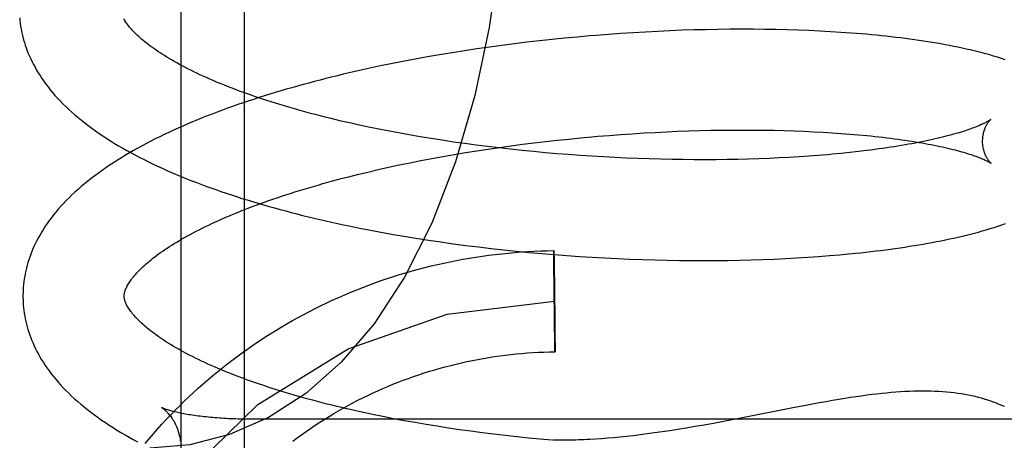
# Model space of a CAD drawing. Header units: inches. Extents: x 0 to 184, y 0 to 119.
# Tile 68 of 115: x 104.6224 to 104.817, y 43.4251 to 43.5083. Entities that reach past the tile are written whole.
import ezdxf

# ---------------------------------------------------------------- set-up
doc = ezdxf.new("R2010")
doc.units = ezdxf.units.IN
doc.header["$LTSCALE"] = 10.121375
doc.header["$MEASUREMENT"] = 0
doc.linetypes.add('HIDDEN', pattern=[0.2, 0.1, -0.1])
doc.layers.add('DEFAULT_2', color=8, linetype='HIDDEN')

msp = doc.modelspace()

# ---------------------------------------------------------------- linework, layer by layer
at = {"layer": 'DEFAULT_2', "color": 8, "linetype": 'HIDDEN'}
for p, q in [((104.65424, 43.58703), (104.65424, 43.39769)), ((104.66674, 43.58091), (104.66674, 43.40801)), ((104.73873, 43.50536), (104.73626, 43.50516)), ((104.74118, 43.50553), (104.73873, 43.50536)), ((104.74363, 43.50569), (104.74118, 43.50553)), ((104.74606, 43.50583), (104.74363, 43.50569)), ((104.74849, 43.50596), (104.74606, 43.50583)), ((104.7509, 43.50606), (104.74849, 43.50596)), ((104.7533, 43.50616), (104.7509, 43.50606)), ((104.75568, 43.50623), (104.7533, 43.50616)), ((104.75805, 43.50629), (104.75568, 43.50623)), ((104.76039, 43.50633), (104.75805, 43.50629)), ((104.76272, 43.50636), (104.76039, 43.50633)), ((104.76503, 43.50637), (104.76272, 43.50636)), ((104.76732, 43.50637), (104.76503, 43.50637)), ((104.76958, 43.50634), (104.76732, 43.50637)), ((104.77182, 43.50631), (104.76958, 43.50634)), ((104.77403, 43.50625), (104.77182, 43.50631)), ((104.77622, 43.50619), (104.77403, 43.50625)), ((104.77838, 43.5061), (104.77622, 43.50619)), ((104.78051, 43.506), (104.77838, 43.5061)), ((104.78262, 43.50589), (104.78051, 43.506)), ((104.78469, 43.50576), (104.78262, 43.50589)), ((104.72016, 43.5035), (104.71769, 43.50318)), ((104.72264, 43.5038), (104.72016, 43.5035)), ((104.72512, 43.50409), (104.72264, 43.5038)), ((104.7276, 43.50436), (104.72512, 43.50409)), ((104.73008, 43.50461), (104.7276, 43.50436)), ((104.73256, 43.50484), (104.73008, 43.50461)), ((104.7054, 43.50133), (104.70297, 43.5009)), ((104.70784, 43.50173), (104.7054, 43.50133)), ((104.71029, 43.50212), (104.70784, 43.50173)), ((104.71275, 43.50249), (104.71029, 43.50212)), ((104.71522, 43.50284), (104.71275, 43.50249)), ((104.71769, 43.50318), (104.71522, 43.50284)), ((104.69575, 43.49954), (104.69337, 43.49905)), ((104.69814, 43.50001), (104.69575, 43.49954)), ((104.70055, 43.50047), (104.69814, 43.50001)), ((104.70297, 43.5009), (104.70055, 43.50047)), ((104.69102, 43.49854), (104.68868, 43.49801)), ((104.69337, 43.49905), (104.69102, 43.49854)), ((104.69304, 43.4867), (104.69098, 43.48712)), ((104.69513, 43.48628), (104.69304, 43.4867)), ((104.69724, 43.48588), (104.69513, 43.48628)), ((104.69938, 43.4855), (104.69724, 43.48588)), ((104.74346, 43.48573), (104.74572, 43.48587)), ((104.74572, 43.48587), (104.74797, 43.486)), ((104.74797, 43.486), (104.7502, 43.48611)), ((104.7502, 43.48611), (104.75242, 43.4862)), ((104.75242, 43.4862), (104.75463, 43.48628)), ((104.75463, 43.48628), (104.75681, 43.48635)), ((104.75681, 43.48635), (104.75898, 43.4864)), ((104.75898, 43.4864), (104.76113, 43.48643)), ((104.76113, 43.48643), (104.76325, 43.48646)), ((104.76325, 43.48646), (104.76535, 43.48646)), ((104.76535, 43.48646), (104.76743, 43.48646)), ((104.76743, 43.48646), (104.76948, 43.48644)), ((104.76948, 43.48644), (104.7715, 43.4864)), ((104.7715, 43.4864), (104.77349, 43.48635)), ((104.77349, 43.48635), (104.77545, 43.48629)), ((104.77545, 43.48629), (104.77738, 43.48622)), ((104.77738, 43.48622), (104.77927, 43.48613)), ((104.77927, 43.48613), (104.78112, 43.48603)), ((104.78112, 43.48603), (104.78294, 43.48592)), ((104.78294, 43.48592), (104.78472, 43.4858)), ((104.78472, 43.4858), (104.78646, 43.48566)), ((104.70154, 43.48512), (104.69938, 43.4855)), ((104.70372, 43.48476), (104.70154, 43.48512)), ((104.70592, 43.48442), (104.70372, 43.48476)), ((104.70813, 43.48409), (104.70592, 43.48442)), ((104.71037, 43.48377), (104.70813, 43.48409)), ((104.72177, 43.48363), (104.72405, 43.48392)), ((104.72405, 43.48392), (104.72634, 43.48419)), ((104.72634, 43.48419), (104.72863, 43.48444)), ((104.72863, 43.48444), (104.73092, 43.48468)), ((104.73092, 43.48468), (104.73321, 43.48491)), ((104.73664, 43.48522), (104.73892, 43.4854)), ((104.73892, 43.4854), (104.7412, 43.48557)), ((104.7412, 43.48557), (104.74346, 43.48573)), ((104.78646, 43.48566), (104.78816, 43.48552)), ((104.70826, 43.48162), (104.71048, 43.48199)), ((104.71261, 43.48347), (104.71037, 43.48377)), ((104.71048, 43.48199), (104.71272, 43.48235)), ((104.71487, 43.48318), (104.71261, 43.48347)), ((104.71272, 43.48235), (104.71497, 43.48269)), ((104.71713, 43.48291), (104.71487, 43.48318)), ((104.71497, 43.48269), (104.71723, 43.48302)), ((104.71941, 43.48265), (104.71713, 43.48291)), ((104.71723, 43.48302), (104.7195, 43.48333)), ((104.7217, 43.48241), (104.71941, 43.48265)), ((104.7195, 43.48333), (104.72177, 43.48363)), ((104.72398, 43.48218), (104.7217, 43.48241)), ((104.72628, 43.48197), (104.72398, 43.48218)), ((104.72857, 43.48177), (104.72628, 43.48197)), ((104.78646, 43.48201), (104.78472, 43.48183)), ((104.78816, 43.48219), (104.78646, 43.48201)), ((104.78981, 43.48239), (104.78816, 43.48219)), ((104.69742, 43.47955), (104.69955, 43.47999)), ((104.69955, 43.47999), (104.7017, 43.48042)), ((104.7017, 43.48042), (104.70387, 43.48083)), ((104.70387, 43.48083), (104.70606, 43.48123)), ((104.70606, 43.48123), (104.70826, 43.48162)), ((104.73087, 43.48159), (104.72857, 43.48177)), ((104.73317, 43.48142), (104.73087, 43.48159)), ((104.73546, 43.48127), (104.73317, 43.48142)), ((104.73775, 43.48113), (104.73546, 43.48127)), ((104.74003, 43.48101), (104.73775, 43.48113)), ((104.74231, 43.48091), (104.74003, 43.48101)), ((104.74458, 43.48081), (104.74231, 43.48091)), ((104.74683, 43.48074), (104.74458, 43.48081)), ((104.74908, 43.48068), (104.74683, 43.48074)), ((104.75131, 43.48063), (104.74908, 43.48068)), ((104.75352, 43.4806), (104.75131, 43.48063)), ((104.75572, 43.48058), (104.75352, 43.4806)), ((104.7579, 43.48058), (104.75572, 43.48058)), ((104.76006, 43.48059), (104.7579, 43.48058)), ((104.7622, 43.48061), (104.76006, 43.48059)), ((104.76431, 43.48065), (104.7622, 43.48061)), ((104.7664, 43.4807), (104.76431, 43.48065)), ((104.76847, 43.48077), (104.7664, 43.4807)), ((104.7705, 43.48085), (104.76847, 43.48077)), ((104.77251, 43.48094), (104.7705, 43.48085)), ((104.77448, 43.48104), (104.77251, 43.48094)), ((104.77643, 43.48116), (104.77448, 43.48104)), ((104.77833, 43.48129), (104.77643, 43.48116)), ((104.78021, 43.48143), (104.77833, 43.48129)), ((104.78204, 43.48158), (104.78021, 43.48143)), ((104.68916, 43.47766), (104.69119, 43.47815)), ((104.69119, 43.47815), (104.69324, 43.47863)), ((104.69324, 43.47863), (104.69532, 43.4791)), ((104.69532, 43.4791), (104.69742, 43.47955)), ((104.69347, 43.46633), (104.69587, 43.4659)), ((104.69587, 43.4659), (104.69829, 43.46548)), ((104.69829, 43.46548), (104.70072, 43.46508)), ((104.70072, 43.46508), (104.70317, 43.4647)), ((104.70317, 43.4647), (104.70562, 43.46433)), ((104.70562, 43.46433), (104.70809, 43.46398)), ((104.70809, 43.46398), (104.71057, 43.46366)), ((104.71057, 43.46366), (104.71306, 43.46334)), ((104.71306, 43.46334), (104.71555, 43.46305)), ((104.71555, 43.46305), (104.71804, 43.46277)), ((104.71804, 43.46277), (104.72054, 43.46251)), ((104.72054, 43.46251), (104.72305, 43.46227)), ((104.72796, 43.46226), (104.72796, 43.46263)), ((104.72797, 43.46257), (104.72797, 43.46251)), ((104.72797, 43.46251), (104.72797, 43.4624)), ((104.72305, 43.46227), (104.72555, 43.46204)), ((104.72555, 43.46204), (104.72806, 43.46184)), ((104.72796, 43.46185), (104.72796, 43.46226)), ((104.72798, 43.45958), (104.72796, 43.46185)), ((104.72797, 43.4624), (104.72798, 43.46211)), ((104.72798, 43.46211), (104.728, 43.46101)), ((104.728, 43.46101), (104.72802, 43.45952)), ((104.72806, 43.46184), (104.73056, 43.46165)), ((104.73056, 43.46165), (104.73306, 43.46147)), ((104.73306, 43.46147), (104.73555, 43.46132)), ((104.73555, 43.46132), (104.73804, 43.46118)), ((104.73804, 43.46118), (104.74052, 43.46106)), ((104.74052, 43.46106), (104.74299, 43.46095)), ((104.74299, 43.46095), (104.74546, 43.46086)), ((104.74546, 43.46086), (104.74791, 43.46079)), ((104.74791, 43.46079), (104.75034, 43.46073)), ((104.75034, 43.46073), (104.75277, 43.4607)), ((104.75277, 43.4607), (104.75518, 43.46067)), ((104.75518, 43.46067), (104.75757, 43.46067)), ((104.75757, 43.46067), (104.75994, 43.46068)), ((104.75994, 43.46068), (104.76229, 43.4607)), ((104.76229, 43.4607), (104.76463, 43.46074)), ((104.76463, 43.46074), (104.76694, 43.4608)), ((104.76694, 43.4608), (104.76923, 43.46087)), ((104.76923, 43.46087), (104.77149, 43.46096)), ((104.77149, 43.46096), (104.77373, 43.46107)), ((104.77373, 43.46107), (104.77594, 43.46118)), ((104.77594, 43.46118), (104.77812, 43.46132)), ((104.77812, 43.46132), (104.78028, 43.46147)), ((104.78028, 43.46147), (104.7824, 43.46163)), ((104.7824, 43.46163), (104.7845, 43.46181)), ((104.72798, 43.45895), (104.72798, 43.45958)), ((104.72799, 43.45844), (104.72798, 43.45895)), ((104.72802, 43.45952), (104.72803, 43.45904)), ((104.72803, 43.45904), (104.72804, 43.45854)), ((104.72804, 43.45854), (104.72805, 43.45801)), ((104.72799, 43.45809), (104.72799, 43.45844)), ((104.72799, 43.45773), (104.72799, 43.45809)), ((104.728, 43.45736), (104.72799, 43.45773)), ((104.728, 43.45699), (104.728, 43.45736)), ((104.728, 43.4566), (104.728, 43.45699)), ((104.72801, 43.45621), (104.728, 43.4566)), ((104.72805, 43.45801), (104.72805, 43.45765)), ((104.72805, 43.45765), (104.72806, 43.45728)), ((104.72806, 43.45728), (104.72806, 43.4569)), ((104.72806, 43.4569), (104.72807, 43.45651)), ((104.72801, 43.45581), (104.72801, 43.45621)), ((104.72802, 43.4554), (104.72801, 43.45581)), ((104.72803, 43.45437), (104.72802, 43.45478)), ((104.72807, 43.45592), (104.72808, 43.45551)), ((104.72808, 43.45551), (104.72808, 43.45511)), ((104.72803, 43.45395), (104.72803, 43.45437)), ((104.72805, 43.45289), (104.72804, 43.45331)), ((104.72809, 43.45448), (104.7281, 43.45406)), ((104.7281, 43.45343), (104.72811, 43.45301)), ((104.72806, 43.45183), (104.72805, 43.45225)), ((104.72807, 43.45078), (104.72807, 43.4512)), ((104.72812, 43.45237), (104.72812, 43.45195)), ((104.72813, 43.45131), (104.72813, 43.45089)), ((104.72813, 43.45089), (104.72814, 43.45048)), ((104.72808, 43.44975), (104.72808, 43.45016)), ((104.72809, 43.44934), (104.72808, 43.44975)), ((104.72814, 43.44986), (104.72815, 43.44946)), ((104.72815, 43.44946), (104.72815, 43.44906)), ((104.72815, 43.44906), (104.72816, 43.44866)), ((104.7281, 43.44836), (104.7281, 43.44875)), ((104.72811, 43.44798), (104.7281, 43.44836)), ((104.72811, 43.44761), (104.72811, 43.44798)), ((104.72812, 43.44725), (104.72811, 43.44761)), ((104.72812, 43.44672), (104.72812, 43.44725)), ((104.72816, 43.44866), (104.72816, 43.44828)), ((104.72816, 43.44828), (104.72817, 43.4479)), ((104.72817, 43.4479), (104.72817, 43.44753)), ((104.72817, 43.44753), (104.72817, 43.44717)), ((104.72817, 43.44717), (104.72818, 43.44682)), ((104.72813, 43.44622), (104.72812, 43.44672)), ((104.72814, 43.44575), (104.72813, 43.44622)), ((104.72816, 43.44426), (104.72814, 43.44575)), ((104.72818, 43.44682), (104.72818, 43.44631)), ((104.72818, 43.44631), (104.72819, 43.44568)), ((104.72819, 43.44568), (104.7282, 43.44342)), ((104.72818, 43.44315), (104.72816, 43.44426)), ((104.72819, 43.44287), (104.72818, 43.44315)), ((104.7282, 43.44342), (104.7282, 43.443)), ((104.7282, 43.443), (104.7282, 43.44263)), ((104.72819, 43.44275), (104.72819, 43.44287)), ((104.72819, 43.44269), (104.72819, 43.44275)), ((104.65045, 43.4316), (104.65045, 43.4316)), ((104.77518, 43.43154), (104.76458, 43.42944)), ((104.77777, 43.43204), (104.77518, 43.43154)), ((104.65886, 43.42979), (104.65845, 43.42983)), ((104.65969, 43.4297), (104.65927, 43.42974)), ((104.69419, 43.42982), (104.69212, 43.43024)), ((104.69629, 43.42941), (104.69419, 43.42982)), ((104.69841, 43.42901), (104.69629, 43.42941)), ((104.76458, 43.42944), (104.76147, 43.42885)), ((104.66697, 43.4293), (104.66649, 43.42931)), ((104.66792, 43.42928), (104.66744, 43.42929)), ((104.88924, 43.42928), (104.66839, 43.42928)), ((104.70056, 43.42862), (104.69841, 43.42901)), ((104.70273, 43.42825), (104.70056, 43.42862)), ((104.70492, 43.4279), (104.70273, 43.42825)), ((104.70712, 43.42755), (104.70492, 43.4279)), ((104.70935, 43.42723), (104.70712, 43.42755)), ((104.75412, 43.42753), (104.75247, 43.42727)), ((104.75584, 43.42783), (104.75412, 43.42753)), ((104.75764, 43.42814), (104.75584, 43.42783)), ((104.75951, 43.42848), (104.75764, 43.42814)), ((104.76147, 43.42885), (104.75951, 43.42848)), ((104.71158, 43.42691), (104.70935, 43.42723)), ((104.71383, 43.42661), (104.71158, 43.42691)), ((104.7161, 43.42633), (104.71383, 43.42661)), ((104.71837, 43.42606), (104.7161, 43.42633)), ((104.72065, 43.4258), (104.71837, 43.42606)), ((104.72294, 43.42556), (104.72065, 43.4258)), ((104.72524, 43.42534), (104.72294, 43.42556)), ((104.73736, 43.42545), (104.7362, 43.42538)), ((104.73854, 43.42554), (104.73736, 43.42545)), ((104.73976, 43.42565), (104.73854, 43.42554)), ((104.74101, 43.42577), (104.73976, 43.42565)), ((104.7423, 43.4259), (104.74101, 43.42577)), ((104.74362, 43.42604), (104.7423, 43.4259)), ((104.74499, 43.4262), (104.74362, 43.42604)), ((104.74639, 43.42638), (104.74499, 43.4262)), ((104.74784, 43.42658), (104.74639, 43.42638)), ((104.74934, 43.42679), (104.74784, 43.42658)), ((104.75087, 43.42702), (104.74934, 43.42679)), ((104.75247, 43.42727), (104.75087, 43.42702)), ((104.7275, 43.42513), (104.72524, 43.42534))]:
    msp.add_line(p, q, dxfattribs=at)
for points in [[(104.71878, 43.54861), (104.71839, 43.53452), (104.7172, 43.52049), (104.7152, 43.50672), (104.71235, 43.49331), (104.70853, 43.48018), (104.70385, 43.46806), (104.69846, 43.45737), (104.69243, 43.44817), (104.68593, 43.44056), (104.67895, 43.43439), (104.67159, 43.42964), (104.6639, 43.42627), (104.65602, 43.42427), (104.64813, 43.42361)], [(104.62241, 43.50862), (104.62246, 43.50808), (104.62253, 43.50755), (104.6226, 43.50701), (104.62269, 43.50647), (104.6228, 43.50593), (104.62291, 43.50539), (104.62304, 43.50485), (104.62319, 43.50431), (104.62335, 43.50377), (104.62352, 43.50323), (104.6237, 43.50268), (104.62391, 43.50214), (104.62412, 43.5016), (104.62435, 43.50105), (104.6246, 43.50051), (104.62486, 43.49996), (104.62514, 43.49941), (104.62544, 43.49886), (104.62575, 43.49831), (104.62608, 43.49776), (104.62643, 43.49721), (104.6268, 43.49665), (104.62718, 43.4961), (104.62758, 43.49554), (104.62801, 43.49498), (104.62845, 43.49443), (104.62891, 43.49387), (104.62939, 43.49331), (104.6299, 43.49276), (104.63042, 43.4922), (104.63096, 43.49165), (104.63152, 43.49109), (104.6321, 43.49054), (104.6327, 43.49), (104.63332, 43.48945), (104.63395, 43.48891), (104.6346, 43.48838), (104.63527, 43.48785), (104.63596, 43.48733), (104.63666, 43.48681), (104.63737, 43.48629), (104.63811, 43.48578), (104.63885, 43.48528), (104.63961, 43.48479), (104.64038, 43.4843), (104.64117, 43.48381), (104.64197, 43.48333), (104.64278, 43.48286), (104.6436, 43.4824), (104.64444, 43.48194), (104.64528, 43.48149), (104.64614, 43.48104), (104.647, 43.4806), (104.64788, 43.48016), (104.64877, 43.47974), (104.64967, 43.47931), (104.65057, 43.4789), (104.65149, 43.47849), (104.65242, 43.47808), (104.65336, 43.47768), (104.6543, 43.47729), (104.65526, 43.4769), (104.65622, 43.47651), (104.65719, 43.47613), (104.65818, 43.47576), (104.65917, 43.47539), (104.66017, 43.47503), (104.66117, 43.47467), (104.66219, 43.47432), (104.66321, 43.47397), (104.66424, 43.47363), (104.66528, 43.47329), (104.66633, 43.47295), (104.66739, 43.47263), (104.66845, 43.4723), (104.66952, 43.47198), (104.67059, 43.47167), (104.67168, 43.47136), (104.67277, 43.47105), (104.67387, 43.47075), (104.67498, 43.47046), (104.67609, 43.47016), (104.67721, 43.46988), (104.67833, 43.46959), (104.67946, 43.46932), (104.6806, 43.46904), (104.68174, 43.46877), (104.68289, 43.46851), (104.68405, 43.46825), (104.68521, 43.46799), (104.68637, 43.46774), (104.68754, 43.4675), (104.68872, 43.46725), (104.6899, 43.46702), (104.69109, 43.46678), (104.69347, 43.46633)], [(104.69098, 43.48712), (104.68894, 43.48756), (104.68794, 43.48779), (104.68694, 43.48801), (104.68594, 43.48824), (104.68496, 43.48848), (104.68399, 43.48871), (104.68302, 43.48895), (104.68206, 43.48919), (104.68111, 43.48944), (104.68017, 43.48968), (104.67924, 43.48993), (104.67831, 43.49018), (104.6774, 43.49044), (104.6765, 43.49069), (104.6756, 43.49095), (104.67472, 43.49122), (104.67384, 43.49148), (104.67298, 43.49175), (104.67212, 43.49201), (104.67128, 43.49228), (104.67044, 43.49256), (104.66962, 43.49283), (104.66881, 43.49311), (104.66801, 43.49338), (104.66722, 43.49366), (104.66644, 43.49394), (104.66568, 43.49422), (104.66492, 43.49451), (104.66418, 43.49479), (104.66345, 43.49508), (104.66273, 43.49536), (104.66202, 43.49565), (104.66133, 43.49594), (104.66065, 43.49623), (104.65998, 43.49652), (104.65932, 43.49681), (104.65868, 43.4971), (104.65804, 43.49739), (104.65742, 43.49769), (104.65682, 43.49798), (104.65622, 43.49827), (104.65564, 43.49856), (104.65507, 43.49885), (104.65452, 43.49915), (104.65398, 43.49944), (104.65345, 43.49973), (104.65294, 43.50001), (104.65244, 43.5003), (104.65195, 43.50059), (104.65148, 43.50087), (104.65102, 43.50116), (104.65057, 43.50144), (104.65014, 43.50172), (104.64971, 43.502), (104.64931, 43.50228), (104.64891, 43.50256), (104.64853, 43.50283), (104.64816, 43.5031), (104.6478, 43.50337), (104.64746, 43.50364), (104.64713, 43.5039), (104.64681, 43.50416), (104.64651, 43.50442), (104.64622, 43.50467), (104.64594, 43.50492), (104.64567, 43.50517), (104.64541, 43.50542), (104.64517, 43.50566), (104.64494, 43.50589), (104.64472, 43.50613), (104.64451, 43.50636), (104.64431, 43.50658), (104.64412, 43.5068), (104.64395, 43.50701), (104.64378, 43.50723), (104.64363, 43.50743), (104.64348, 43.50763), (104.64334, 43.50783), (104.64322, 43.50803), (104.6431, 43.50822), (104.64299, 43.50841)], [(104.81715, 43.50034), (104.8164, 43.50059), (104.81564, 43.50083), (104.81487, 43.50107), (104.8141, 43.50129), (104.81334, 43.50151), (104.81257, 43.50171), (104.81179, 43.50191), (104.81102, 43.5021), (104.81023, 43.50229), (104.80943, 43.50247), (104.80862, 43.50265), (104.80781, 43.50282), (104.80698, 43.50299), (104.80615, 43.50315), (104.80531, 43.50331), (104.80446, 43.50346), (104.80361, 43.50361), (104.80274, 43.50376), (104.80187, 43.5039), (104.80099, 43.50404), (104.8001, 43.50417), (104.7992, 43.5043), (104.79829, 43.50442), (104.79737, 43.50454), (104.79645, 43.50466), (104.79552, 43.50477), (104.79457, 43.50488), (104.79362, 43.50498), (104.79266, 43.50509), (104.79169, 43.50518), (104.79072, 43.50528), (104.78973, 43.50537), (104.78874, 43.50545), (104.78774, 43.50553), (104.78673, 43.50561), (104.78469, 43.50576)], [(104.73626, 43.50516), (104.73503, 43.50506), (104.73256, 43.50484)], [(104.68868, 43.49801), (104.68751, 43.49775), (104.68636, 43.49747), (104.6852, 43.4972), (104.68406, 43.49691), (104.68292, 43.49663), (104.68178, 43.49634), (104.68065, 43.49604), (104.67953, 43.49575), (104.67841, 43.49544), (104.6773, 43.49514), (104.67619, 43.49482), (104.67509, 43.49451), (104.674, 43.49419), (104.67291, 43.49386), (104.67183, 43.49354), (104.67076, 43.4932), (104.6697, 43.49286), (104.66864, 43.49252), (104.66759, 43.49218), (104.66655, 43.49182), (104.66552, 43.49147), (104.66449, 43.49111), (104.66347, 43.49075), (104.66246, 43.49038), (104.66146, 43.49), (104.66046, 43.48962), (104.65948, 43.48924), (104.6585, 43.48885), (104.65753, 43.48846), (104.65657, 43.48806), (104.65562, 43.48766), (104.65467, 43.48725), (104.65374, 43.48684), (104.65281, 43.48642), (104.6519, 43.486), (104.65099, 43.48557), (104.6501, 43.48514), (104.64921, 43.4847), (104.64833, 43.48425), (104.64747, 43.4838), (104.64661, 43.48335), (104.64577, 43.48289), (104.64493, 43.48242), (104.64411, 43.48195), (104.6433, 43.48147), (104.6425, 43.48098), (104.64171, 43.48049), (104.64094, 43.48), (104.64017, 43.47949), (104.63942, 43.47899), (104.63868, 43.47847), (104.63796, 43.47795), (104.63725, 43.47743), (104.63656, 43.4769), (104.63588, 43.47636), (104.63522, 43.47582), (104.63457, 43.47528), (104.63395, 43.47473), (104.63333, 43.47418), (104.63274, 43.47362), (104.63217, 43.47307), (104.63161, 43.4725), (104.63107, 43.47194), (104.63055, 43.47138), (104.63005, 43.47081), (104.62957, 43.47025), (104.62911, 43.46968), (104.62867, 43.46912), (104.62825, 43.46856), (104.62785, 43.46799), (104.62747, 43.46743), (104.6271, 43.46687), (104.62676, 43.46631), (104.62643, 43.46575), (104.62612, 43.4652), (104.62582, 43.46464), (104.62555, 43.46409), (104.62528, 43.46354), (104.62504, 43.46299), (104.62481, 43.46244), (104.6246, 43.46189), (104.6244, 43.46135), (104.62421, 43.46081), (104.62404, 43.46026), (104.62389, 43.45972), (104.62375, 43.45918), (104.62362, 43.45864), (104.6235, 43.4581), (104.6234, 43.45756), (104.62332, 43.45702), (104.62324, 43.45649), (104.62318, 43.45595), (104.62313, 43.45542), (104.62309, 43.45488), (104.62307, 43.45434), (104.62306, 43.45381), (104.62306, 43.45336)], [(104.81428, 43.48854), (104.81427, 43.48853), (104.81425, 43.48852), (104.81423, 43.4885), (104.81419, 43.48847), (104.81415, 43.48844), (104.81409, 43.4884), (104.81402, 43.48836), (104.81395, 43.48831), (104.81386, 43.48826), (104.81376, 43.4882), (104.81365, 43.48813), (104.81352, 43.48806), (104.81339, 43.48799), (104.81324, 43.48791), (104.81307, 43.48783), (104.8129, 43.48774), (104.81271, 43.48765), (104.8125, 43.48755), (104.81228, 43.48746), (104.81205, 43.48735), (104.8118, 43.48725), (104.81154, 43.48714), (104.81126, 43.48703), (104.81096, 43.48692), (104.81065, 43.4868), (104.81033, 43.48668), (104.80999, 43.48656), (104.80963, 43.48644), (104.80926, 43.48631), (104.80888, 43.48619), (104.80848, 43.48606), (104.80806, 43.48593), (104.80763, 43.48581), (104.80718, 43.48568), (104.80672, 43.48555), (104.80625, 43.48542), (104.80575, 43.48529), (104.80525, 43.48516), (104.80473, 43.48502), (104.80419, 43.48489), (104.80364, 43.48476), (104.80308, 43.48463), (104.8025, 43.48451), (104.8019, 43.48438), (104.8013, 43.48425), (104.80068, 43.48412), (104.80004, 43.484), (104.79939, 43.48387), (104.79873, 43.48375), (104.79806, 43.48363), (104.79737, 43.4835), (104.79667, 43.48339), (104.79595, 43.48327), (104.79523, 43.48315), (104.79449, 43.48304), (104.79374, 43.48292), (104.79298, 43.48281), (104.7922, 43.48271), (104.79142, 43.4826), (104.79062, 43.48249), (104.78981, 43.48239)], [(104.81269, 43.48417), (104.81269, 43.48441), (104.8127, 43.48467), (104.81272, 43.48493), (104.81275, 43.48518), (104.81278, 43.48542), (104.81283, 43.48566), (104.81288, 43.48588), (104.81293, 43.4861), (104.81299, 43.48631), (104.81306, 43.48651), (104.81313, 43.48669), (104.8132, 43.48687), (104.81327, 43.48704), (104.81334, 43.48719), (104.81341, 43.48734), (104.81349, 43.48748), (104.81356, 43.4876), (104.81363, 43.48772), (104.8137, 43.48783), (104.81377, 43.48793), (104.81383, 43.48802), (104.81389, 43.48811), (104.81395, 43.48818), (104.81401, 43.48825), (104.81406, 43.48831), (104.8141, 43.48836), (104.81415, 43.48841), (104.81418, 43.48845), (104.81422, 43.48848), (104.81424, 43.4885), (104.81426, 43.48852), (104.81428, 43.48853), (104.81428, 43.48854)], [(104.73321, 43.48491), (104.7355, 43.48512), (104.73664, 43.48522)], [(104.78816, 43.48552), (104.78981, 43.48536), (104.79062, 43.48528), (104.79142, 43.4852), (104.79221, 43.48511), (104.79299, 43.48502), (104.79375, 43.48493), (104.7945, 43.48483), (104.79524, 43.48474), (104.79597, 43.48464), (104.79669, 43.48454), (104.79739, 43.48444), (104.79808, 43.48434), (104.79875, 43.48423), (104.79942, 43.48413), (104.80007, 43.48402), (104.80071, 43.48391), (104.80133, 43.4838), (104.80194, 43.48368), (104.80253, 43.48357), (104.80311, 43.48346), (104.80368, 43.48334), (104.80423, 43.48322), (104.80477, 43.48311), (104.80529, 43.48299), (104.8058, 43.48287), (104.8063, 43.48275), (104.80678, 43.48264), (104.80724, 43.48252), (104.80769, 43.4824), (104.80812, 43.48228), (104.80854, 43.48217), (104.80895, 43.48205), (104.80933, 43.48193), (104.80971, 43.48182), (104.81006, 43.48171), (104.81041, 43.48159), (104.81073, 43.48148), (104.81105, 43.48138), (104.81134, 43.48127), (104.81162, 43.48117), (104.81189, 43.48106), (104.81214, 43.48097), (104.81237, 43.48087), (104.81259, 43.48078), (104.8128, 43.48069), (104.81299, 43.4806), (104.81317, 43.48052), (104.81334, 43.48044), (104.81349, 43.48037), (104.81363, 43.4803), (104.81375, 43.48023), (104.81386, 43.48017), (104.81397, 43.48011), (104.81405, 43.48006), (104.81413, 43.48001), (104.8142, 43.47997), (104.81425, 43.47994), (104.8143, 43.47991), (104.81434, 43.47988), (104.81436, 43.47986), (104.81437, 43.47986)], [(104.81437, 43.47986), (104.81438, 43.47985), (104.81439, 43.47984), (104.81439, 43.47985), (104.81437, 43.47986), (104.81435, 43.47988), (104.81432, 43.4799), (104.81429, 43.47993), (104.81425, 43.47997), (104.81421, 43.48001), (104.81416, 43.48007), (104.81411, 43.48013), (104.81405, 43.48019), (104.81399, 43.48027), (104.81393, 43.48035), (104.81386, 43.48044), (104.81379, 43.48054), (104.81372, 43.48064), (104.81364, 43.48076), (104.81357, 43.48089), (104.81349, 43.48102), (104.81342, 43.48116), (104.81334, 43.48132), (104.81326, 43.48148), (104.81319, 43.48166), (104.81312, 43.48184), (104.81305, 43.48204), (104.81298, 43.48225), (104.81292, 43.48246), (104.81286, 43.48269), (104.81282, 43.48292), (104.81277, 43.48316), (104.81274, 43.48341), (104.81271, 43.48367), (104.81269, 43.48393), (104.81269, 43.48417)], [(104.78472, 43.48183), (104.78295, 43.48166), (104.78204, 43.48158)], [(104.64306, 43.45362), (104.64306, 43.45372), (104.64307, 43.45384), (104.64308, 43.45396), (104.6431, 43.45408), (104.64312, 43.45421), (104.64315, 43.45435), (104.64319, 43.45449), (104.64323, 43.45464), (104.64328, 43.45479), (104.64334, 43.45496), (104.64341, 43.45513), (104.64349, 43.4553), (104.64358, 43.45548), (104.64368, 43.45567), (104.64378, 43.45586), (104.64389, 43.45605), (104.64402, 43.45625), (104.64415, 43.45645), (104.64429, 43.45665), (104.64444, 43.45686), (104.6446, 43.45708), (104.64477, 43.4573), (104.64496, 43.45753), (104.64515, 43.45776), (104.64535, 43.45799), (104.64557, 43.45823), (104.6458, 43.45847), (104.64604, 43.45872), (104.64629, 43.45897), (104.64655, 43.45923), (104.64683, 43.45948), (104.64711, 43.45975), (104.64741, 43.46001), (104.64772, 43.46028), (104.64805, 43.46055), (104.64839, 43.46083), (104.64874, 43.4611), (104.6491, 43.46138), (104.64948, 43.46167), (104.64987, 43.46196), (104.65027, 43.46224), (104.65068, 43.46253), (104.65111, 43.46283), (104.65155, 43.46312), (104.65201, 43.46342), (104.65248, 43.46371), (104.65296, 43.46401), (104.65345, 43.46431), (104.65396, 43.46462), (104.65448, 43.46492), (104.65501, 43.46522), (104.65556, 43.46553), (104.65612, 43.46583), (104.6567, 43.46614), (104.65729, 43.46645), (104.65789, 43.46675), (104.6585, 43.46706), (104.65912, 43.46737), (104.65976, 43.46768), (104.66041, 43.46798), (104.66108, 43.46829), (104.66175, 43.4686), (104.66244, 43.4689), (104.66314, 43.46921), (104.66385, 43.46951), (104.66457, 43.46982), (104.66531, 43.47012), (104.66606, 43.47042), (104.66682, 43.47072), (104.66759, 43.47102), (104.66837, 43.47132), (104.66917, 43.47162), (104.66997, 43.47191), (104.67079, 43.47221), (104.67162, 43.4725), (104.67245, 43.47279), (104.6733, 43.47308), (104.67416, 43.47337), (104.67503, 43.47366), (104.67591, 43.47394), (104.6768, 43.47422), (104.67769, 43.4745), (104.6786, 43.47478), (104.67952, 43.47505), (104.68044, 43.47532), (104.68138, 43.47559), (104.68232, 43.47586), (104.68328, 43.47613), (104.68424, 43.47639), (104.68521, 43.47665), (104.68618, 43.47691), (104.68717, 43.47716), (104.68816, 43.47741), (104.68916, 43.47766)], [(104.78758, 43.46211), (104.78859, 43.46221), (104.7896, 43.46232), (104.79059, 43.46243), (104.79158, 43.46255), (104.79256, 43.46267), (104.79353, 43.46279), (104.79449, 43.46292), (104.79544, 43.46305), (104.79638, 43.46319), (104.79731, 43.46333), (104.79824, 43.46347), (104.79916, 43.46362), (104.80006, 43.46377), (104.80096, 43.46392), (104.80185, 43.46408), (104.80273, 43.46424), (104.8036, 43.4644), (104.80447, 43.46457), (104.80532, 43.46475), (104.80617, 43.46493), (104.80701, 43.46511), (104.80784, 43.4653), (104.80866, 43.46549), (104.80947, 43.46568), (104.81027, 43.46589), (104.81107, 43.46609), (104.81185, 43.4663), (104.81263, 43.46652), (104.81341, 43.46675), (104.81418, 43.46698), (104.81495, 43.46722), (104.81572, 43.46747), (104.81647, 43.46772), (104.81719, 43.46798)], [(104.64721, 43.42448), (104.64802, 43.42545), (104.64884, 43.42641), (104.64967, 43.42736), (104.65052, 43.4283), (104.65138, 43.42923), (104.65225, 43.43015), (104.65313, 43.43106), (104.65403, 43.43195), (104.65493, 43.43284), (104.65585, 43.43372), (104.65677, 43.43458), (104.65771, 43.43544), (104.65866, 43.43628), (104.65962, 43.43711), (104.66059, 43.43793), (104.66157, 43.43874), (104.66256, 43.43954), (104.66356, 43.44033), (104.66457, 43.4411), (104.66559, 43.44186), (104.66662, 43.44261), (104.66766, 43.44335), (104.66871, 43.44407), (104.66977, 43.44479), (104.67084, 43.44549), (104.67192, 43.44617), (104.673, 43.44685), (104.67409, 43.44751), (104.6752, 43.44816), (104.67631, 43.44879), (104.67742, 43.44941), (104.67855, 43.45002), (104.67968, 43.45062), (104.68082, 43.4512), (104.68197, 43.45177), (104.68313, 43.45232), (104.68429, 43.45287), (104.68546, 43.45339), (104.68664, 43.45391), (104.68782, 43.4544), (104.68901, 43.45489), (104.6902, 43.45536), (104.6914, 43.45582), (104.69261, 43.45626), (104.69382, 43.45669), (104.69504, 43.4571), (104.69626, 43.4575), (104.69749, 43.45789), (104.69872, 43.45826), (104.69996, 43.45861), (104.7012, 43.45895), (104.70245, 43.45928), (104.7037, 43.45959), (104.70495, 43.45988), (104.70621, 43.46017), (104.70747, 43.46043), (104.70873, 43.46068), (104.71, 43.46092), (104.71127, 43.46114), (104.71254, 43.46135), (104.71382, 43.46154), (104.7151, 43.46171), (104.71638, 43.46187), (104.71766, 43.46202), (104.71894, 43.46215), (104.72023, 43.46226), (104.72152, 43.46236), (104.7228, 43.46245), (104.72409, 43.46252), (104.72538, 43.46257), (104.72667, 43.46261), (104.72796, 43.46263)], [(104.72796, 43.46263), (104.72796, 43.46263), (104.72796, 43.46262), (104.72797, 43.46261), (104.72797, 43.46259), (104.72797, 43.46257)], [(104.7845, 43.46181), (104.78553, 43.4619), (104.78758, 43.46211)], [(104.72802, 43.45478), (104.72802, 43.4552), (104.72802, 43.4554)], [(104.72807, 43.45651), (104.72807, 43.45612), (104.72807, 43.45592)], [(104.72808, 43.45511), (104.72809, 43.45469), (104.72809, 43.45448)], [(104.62306, 43.45336), (104.62307, 43.45291), (104.6231, 43.45238), (104.62313, 43.45184), (104.62318, 43.45131), (104.62325, 43.45077), (104.62332, 43.45024), (104.62341, 43.4497), (104.62351, 43.44917), (104.62363, 43.44863), (104.62376, 43.44809), (104.6239, 43.44756), (104.62405, 43.44702), (104.62422, 43.44648), (104.62441, 43.44594), (104.62461, 43.4454), (104.62482, 43.44486), (104.62505, 43.44432), (104.62529, 43.44378), (104.62555, 43.44324), (104.62582, 43.44269), (104.62612, 43.44215), (104.62642, 43.4416), (104.62675, 43.44105), (104.62709, 43.4405), (104.62745, 43.43995), (104.62783, 43.4394), (104.62823, 43.43885), (104.62865, 43.43829), (104.62909, 43.43774), (104.62954, 43.43719), (104.63002, 43.43663), (104.63051, 43.43608), (104.63102, 43.43553), (104.63156, 43.43498), (104.63211, 43.43443), (104.63268, 43.43388), (104.63327, 43.43334), (104.63388, 43.4328), (104.63451, 43.43226), (104.63515, 43.43173), (104.63581, 43.4312), (104.63649, 43.43068), (104.63718, 43.43016), (104.63789, 43.42965), (104.63861, 43.42914), (104.63935, 43.42864), (104.6401, 43.42814), (104.64086, 43.42766), (104.64164, 43.42717), (104.64243, 43.4267), (104.64323, 43.42623), (104.64405, 43.42576), (104.64487, 43.4253), (104.64571, 43.42485)], [(104.69212, 43.43024), (104.69008, 43.43068), (104.68907, 43.4309), (104.68806, 43.43113), (104.68707, 43.43136), (104.68608, 43.43159), (104.6851, 43.43183), (104.68413, 43.43206), (104.68316, 43.4323), (104.68221, 43.43255), (104.68126, 43.43279), (104.68032, 43.43304), (104.6794, 43.43329), (104.67848, 43.43355), (104.67757, 43.4338), (104.67667, 43.43406), (104.67578, 43.43432), (104.6749, 43.43459), (104.67403, 43.43485), (104.67317, 43.43512), (104.67232, 43.43539), (104.67148, 43.43566), (104.67065, 43.43594), (104.66983, 43.43621), (104.66903, 43.43649), (104.66823, 43.43677), (104.66745, 43.43705), (104.66668, 43.43733), (104.66592, 43.43761), (104.66517, 43.4379), (104.66443, 43.43818), (104.66371, 43.43847), (104.663, 43.43876), (104.6623, 43.43905), (104.66161, 43.43934), (104.66093, 43.43963), (104.66027, 43.43992), (104.65962, 43.44021), (104.65898, 43.4405), (104.65836, 43.44079), (104.65775, 43.44109), (104.65715, 43.44138), (104.65656, 43.44167), (104.65599, 43.44196), (104.65543, 43.44225), (104.65488, 43.44255), (104.65435, 43.44284), (104.65383, 43.44313), (104.65333, 43.44341), (104.65283, 43.4437), (104.65235, 43.44399), (104.65189, 43.44428), (104.65143, 43.44456), (104.65099, 43.44484), (104.65057, 43.44512), (104.65015, 43.4454), (104.64975, 43.44568), (104.64937, 43.44595), (104.64899, 43.44623), (104.64863, 43.4465), (104.64829, 43.44676), (104.64795, 43.44703), (104.64763, 43.44729), (104.64732, 43.44755), (104.64702, 43.4478), (104.64674, 43.44806), (104.64647, 43.44831), (104.64621, 43.44855), (104.64596, 43.44879), (104.64573, 43.44903), (104.6455, 43.44926), (104.64529, 43.44949), (104.64509, 43.44972), (104.6449, 43.44994), (104.64472, 43.45016), (104.64455, 43.45037), (104.64439, 43.45058), (104.64424, 43.45079), (104.6441, 43.45098), (104.64398, 43.45118), (104.64386, 43.45137), (104.64375, 43.45155), (104.64365, 43.45173), (104.64355, 43.45191), (104.64347, 43.45208), (104.64339, 43.45225), (104.64332, 43.45242), (104.64327, 43.45257), (104.64322, 43.45272), (104.64317, 43.45287), (104.64314, 43.453), (104.64311, 43.45314), (104.64309, 43.45326), (104.64307, 43.45339), (104.64307, 43.45351), (104.64306, 43.45362)], [(104.72804, 43.45331), (104.72804, 43.45374), (104.72803, 43.45395)], [(104.72805, 43.45225), (104.72805, 43.45268), (104.72805, 43.45289)], [(104.7281, 43.45406), (104.7281, 43.45364), (104.7281, 43.45343)], [(104.72811, 43.45301), (104.72811, 43.45258), (104.72812, 43.45237)], [(104.63424, 43.36143), (104.6366, 43.38139), (104.64357, 43.40066), (104.65459, 43.41771), (104.66946, 43.43224), (104.6873, 43.44323), (104.7069, 43.45007), (104.72808, 43.45263)], [(104.72807, 43.4512), (104.72806, 43.45162), (104.72806, 43.45183)], [(104.72808, 43.45016), (104.72807, 43.45057), (104.72807, 43.45078)], [(104.72812, 43.45195), (104.72813, 43.45152), (104.72813, 43.45131)], [(104.7281, 43.44875), (104.72809, 43.44914), (104.72809, 43.44934)], [(104.72814, 43.45048), (104.72814, 43.45007), (104.72814, 43.44986)], [(104.67638, 43.42495), (104.67725, 43.4256), (104.67812, 43.42624), (104.679, 43.42687), (104.67989, 43.42749), (104.68079, 43.4281), (104.6817, 43.42869), (104.68261, 43.42927), (104.68354, 43.42985), (104.68447, 43.43041), (104.6854, 43.43096), (104.68635, 43.4315), (104.6873, 43.43202), (104.68826, 43.43254), (104.68923, 43.43304), (104.6902, 43.43353), (104.69118, 43.434), (104.69216, 43.43447), (104.69315, 43.43492), (104.69415, 43.43537), (104.69515, 43.43579), (104.69616, 43.43621), (104.69718, 43.43661), (104.6982, 43.437), (104.69922, 43.43738), (104.70025, 43.43775), (104.70129, 43.4381), (104.70233, 43.43844), (104.70337, 43.43877), (104.70442, 43.43908), (104.70547, 43.43938), (104.70652, 43.43967), (104.70758, 43.43995), (104.70865, 43.44021), (104.70971, 43.44046), (104.71078, 43.44069), (104.71186, 43.44091), (104.71293, 43.44112), (104.71401, 43.44132), (104.71509, 43.4415), (104.71618, 43.44167), (104.71726, 43.44182), (104.71835, 43.44197), (104.71944, 43.44209), (104.72053, 43.44221), (104.72162, 43.44231), (104.72272, 43.4424), (104.72381, 43.44247), (104.72491, 43.44253), (104.726, 43.44258), (104.7271, 43.44261), (104.7282, 43.44263)], [(104.7282, 43.44263), (104.7282, 43.44264), (104.7282, 43.44264), (104.7282, 43.44266), (104.7282, 43.44267), (104.72819, 43.44269)], [(104.81699, 43.43179), (104.81647, 43.43202), (104.81594, 43.43224), (104.8154, 43.43246), (104.81485, 43.43267), (104.81428, 43.43287), (104.81369, 43.43307), (104.81309, 43.43326), (104.81248, 43.43343), (104.81185, 43.4336), (104.81121, 43.43376), (104.81056, 43.43391), (104.80989, 43.43405), (104.8092, 43.43418), (104.8085, 43.4343), (104.80779, 43.43441), (104.80706, 43.4345), (104.80632, 43.43459), (104.80557, 43.43466), (104.8048, 43.43472), (104.80403, 43.43477), (104.80323, 43.43481), (104.80243, 43.43484), (104.80161, 43.43485), (104.80079, 43.43486), (104.79995, 43.43485), (104.79909, 43.43483), (104.79823, 43.4348), (104.79735, 43.43476), (104.79646, 43.43471), (104.79555, 43.43464), (104.79463, 43.43457), (104.79369, 43.43448), (104.79274, 43.43439), (104.79177, 43.43428), (104.79078, 43.43416), (104.78978, 43.43403), (104.78875, 43.43389), (104.78769, 43.43374), (104.78659, 43.43358), (104.78545, 43.4334), (104.78426, 43.4332), (104.78302, 43.43299), (104.78174, 43.43277), (104.78042, 43.43253), (104.77777, 43.43204)], [(104.66874, 43.42928), (104.66793, 43.42928), (104.66745, 43.42929), (104.66698, 43.4293), (104.6665, 43.42931), (104.66603, 43.42932), (104.66556, 43.42933), (104.66509, 43.42935), (104.66462, 43.42936), (104.66416, 43.42938), (104.66369, 43.42941), (104.66323, 43.42943), (104.66278, 43.42946), (104.66232, 43.42949), (104.66187, 43.42952), (104.66143, 43.42955), (104.66099, 43.42958), (104.66055, 43.42962), (104.66012, 43.42966), (104.6597, 43.4297), (104.65928, 43.42974), (104.65887, 43.42979), (104.65846, 43.42983), (104.65806, 43.42988), (104.65767, 43.42993), (104.65729, 43.42998), (104.65691, 43.43003), (104.65655, 43.43009), (104.65619, 43.43014), (104.65584, 43.4302), (104.6555, 43.43025), (104.65517, 43.43031), (104.65485, 43.43037), (104.65454, 43.43043), (104.65424, 43.43049), (104.65395, 43.43055), (104.65367, 43.43061), (104.65341, 43.43067), (104.65315, 43.43073), (104.65291, 43.43079), (104.65268, 43.43085), (104.65246, 43.43091), (104.65225, 43.43096), (104.65206, 43.43102), (104.65187, 43.43107), (104.6517, 43.43113), (104.65154, 43.43118), (104.65139, 43.43123), (104.65125, 43.43127), (104.65113, 43.43132), (104.65101, 43.43136), (104.65091, 43.4314), (104.65082, 43.43144), (104.65074, 43.43147), (104.65067, 43.4315), (104.65061, 43.43153), (104.65056, 43.43155), (104.65052, 43.43157), (104.65049, 43.43158), (104.65046, 43.43159), (104.65045, 43.4316)], [(104.65045, 43.4316), (104.65045, 43.4316), (104.65046, 43.4316), (104.65047, 43.43159), (104.65049, 43.43157), (104.65053, 43.43155), (104.65057, 43.43153), (104.65061, 43.4315), (104.65067, 43.43146), (104.65073, 43.43141), (104.6508, 43.43136), (104.65088, 43.4313), (104.65096, 43.43124), (104.65105, 43.43116), (104.65115, 43.43108), (104.65125, 43.43098), (104.65136, 43.43088), (104.65147, 43.43077), (104.65159, 43.43064), (104.65172, 43.43051), (104.65185, 43.43036), (104.65198, 43.4302), (104.65212, 43.43003), (104.65226, 43.42984), (104.65241, 43.42964), (104.65255, 43.42942), (104.6527, 43.42919), (104.65285, 43.42895), (104.65299, 43.42869), (104.65313, 43.42842), (104.65327, 43.42813), (104.65341, 43.42783), (104.65353, 43.42751), (104.65365, 43.42719), (104.65376, 43.42685), (104.65386, 43.42651), (104.65395, 43.42615), (104.65403, 43.42579), (104.6541, 43.42543), (104.65415, 43.42506)], [(104.66322, 43.42943), (104.66277, 43.42946), (104.66231, 43.42949)], [(104.66461, 43.42936), (104.66414, 43.42938), (104.66368, 43.42941)], [(104.7362, 43.42538), (104.73506, 43.42531), (104.73451, 43.42528), (104.73395, 43.42525), (104.7334, 43.42523), (104.73286, 43.42521), (104.73232, 43.42519), (104.73179, 43.42517), (104.73126, 43.42516), (104.72769, 43.42513)]]:
    msp.add_lwpolyline(points, dxfattribs=at)

doc.saveas('drawing.dxf')
